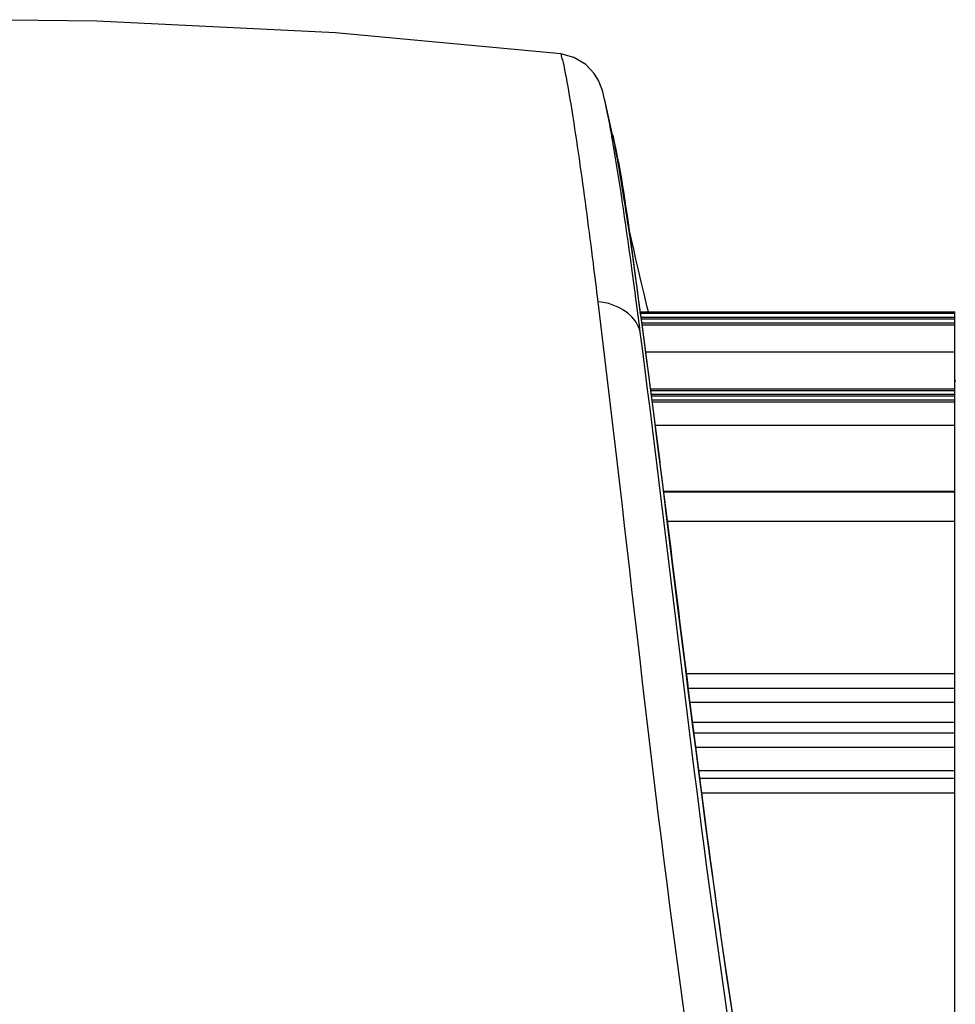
# Model space of a CAD drawing. Header units: millimetres. Extents: x 0 to 8410, y 0 to 5940.
# Tile 14 of 122: x 2932 to 3030, y 4366 to 4468. Entities that reach past the tile are written whole.
import ezdxf

# ---------------------------------------------------------------- set-up
doc = ezdxf.new("R2010")
doc.units = ezdxf.units.MM
doc.header["$LTSCALE"] = 462.55
doc.layers.add('304103000186DXF_CONTINUOUS_LINE', color=7, linetype='CONTINUOUS')
doc.layers.add('304304000126DXF_CONTINUOUS_LINE', color=7, linetype='CONTINUOUS')

msp = doc.modelspace()

# ---------------------------------------------------------------- linework, layer by layer
at = {"layer": '304103000186DXF_CONTINUOUS_LINE', "color": 7, "linetype": 'Continuous'}
for p, q in [((2994.147, 4456.246), (2993.357, 4459.717)), ((2994.148, 4456.244), (2994.154, 4456.217)), ((2995.915, 4446.233), (2995.713, 4447.162)), ((2999.334, 4420.054), (2998.907, 4423.456)), ((3001.478, 4402.804), (3000.968, 4406.898))]:
    msp.add_line(p, q, dxfattribs=at)
at = {"layer": '304103000186DXF_CONTINUOUS_LINE', "color": 9, "linetype": 'Continuous'}
msp.add_line((2990.772, 4453.06), (2990.759, 4453.148), dxfattribs=at)
at = {"layer": '304103000186DXF_CONTINUOUS_LINE', "color": 7, "linetype": 'Continuous'}
for points in [[(2988.73, 4464.676), (2965.221, 4466.893), (2940.306, 4468.093), (2928.026, 4468.252)], [(2993.192, 4460.403), (2993.108, 4460.712), (2993.013, 4461.026), (2992.884, 4461.39), (2992.664, 4461.892), (2992.204, 4462.648), (2991.333, 4463.568), (2990.085, 4464.32), (2988.73, 4464.676)], [(2993.357, 4459.717), (2993.274, 4460.075), (2993.192, 4460.403)], [(2998.907, 4423.456), (2998.701, 4425.095), (2998.498, 4426.692), (2998.3, 4428.246), (2998.106, 4429.759), (2997.916, 4431.229), (2997.73, 4432.656), (2997.548, 4434.04), (2997.371, 4435.382), (2997.197, 4436.68), (2997.028, 4437.935), (2996.862, 4439.148), (2996.701, 4440.317), (2996.544, 4441.444), (2996.391, 4442.528), (2996.243, 4443.569), (2996.098, 4444.568), (2995.958, 4445.523), (2995.823, 4446.436), (2995.692, 4447.306), (2995.565, 4448.134), (2995.444, 4448.919), (2995.327, 4449.662), (2995.214, 4450.364), (2995.107, 4451.025), (2995.004, 4451.645), (2994.907, 4452.226), (2994.814, 4452.768), (2994.726, 4453.271), (2994.642, 4453.738), (2994.564, 4454.168), (2994.491, 4454.563), (2994.422, 4454.923), (2994.357, 4455.252), (2994.297, 4455.549), (2994.242, 4455.816), (2994.19, 4456.056), (2994.154, 4456.215)], [(2997.881, 4437.763), (2997.759, 4438.263), (2997.43, 4439.632), (2997.125, 4440.917), (2996.843, 4442.122), (2996.583, 4443.252), (2996.342, 4444.311), (2996.12, 4445.303), (2995.915, 4446.233)], [(3000.968, 4406.898), (2999.777, 4416.49), (2999.334, 4420.054)], [(3006.821, 4363.487), (3006.447, 4365.953), (3006.082, 4368.409), (3005.725, 4370.852), (3005.376, 4373.281), (3005.035, 4375.694), (3004.702, 4378.089), (3004.376, 4380.464), (3004.058, 4382.817), (3003.746, 4385.148), (3003.441, 4387.455), (3003.142, 4389.735), (3002.85, 4391.988), (3002.564, 4394.213), (3002.284, 4396.408), (3002.01, 4398.572), (3001.741, 4400.705), (3001.478, 4402.804)]]:
    msp.add_lwpolyline(points, dxfattribs=at)
msp.add_arc((2953.756, 4450.761), 40.601, 11.66981, 12.67714, dxfattribs=at)
at = {"layer": '304103000186DXF_CONTINUOUS_LINE', "color": 9, "linetype": 'Continuous'}
for points, knots in [([(2990.759, 4453.148), (2990.523, 4454.807), (2990.095, 4457.664), (2989.565, 4460.975), (2989.186, 4462.876), (2989.018, 4463.85), (2988.834, 4464.308), (2988.8, 4464.668), (2988.73, 4464.676)], [0, 0, 0, 0, 0.4289616, 0.7416013, 0.8526563, 0.9328805, 0.9819585, 1, 1, 1, 1]), ([(2994.205, 4455.27), (2994.142, 4455.638), (2993.927, 4456.875), (2993.698, 4458.11), (2993.518, 4458.973)], [0, 0, 0, 0, 0.2977469, 1, 1, 1, 1]), ([(2994.153, 4456.218), (2995.072, 4452.18), (2996.784, 4439.535), (2999.955, 4415.492), (3003.839, 4383.151), (3007.3, 4359.422), (3009.473, 4347.171)], [0, 0, 0, 0, 0.1128154, 0.3469994, 0.6610465, 1, 1, 1, 1]), ([(2997.033, 4435.655), (2996.77, 4437.685), (2995.902, 4444.233), (2994.973, 4450.776), (2994.205, 4455.27)], [0, 0, 0, 0, 0.3098147, 1, 1, 1, 1]), ([(2992.636, 4438.822), (2992.471, 4440.163), (2991.879, 4444.913), (2991.256, 4449.659), (2990.772, 4453.06)], [0, 0, 0, 0, 0.28232, 1, 1, 1, 1]), ([(3005.916, 4337.148), (3004.317, 4346.125), (2999.138, 4379.924), (2995.696, 4413.944), (2992.636, 4438.822)], [0, 0, 0, 0, 0.2667406, 1, 1, 1, 1]), ([(2997.033, 4435.655), (2996.938, 4436.071), (2996.121, 4437.82), (2994.082, 4438.693), (2992.636, 4438.822)], [0, 0, 0, 0, 0.2271221, 1, 1, 1, 1]), ([(3008.723, 4348.159), (3007.378, 4356.027), (3002.973, 4385.128), (2999.788, 4414.388), (2997.033, 4435.655)], [0, 0, 0, 0, 0.2712565, 1, 1, 1, 1])]:
    msp.add_open_spline(points, degree=3, knots=knots, dxfattribs=at)
at = {"layer": '304304000126DXF_CONTINUOUS_LINE', "color": 7, "linetype": 'Continuous'}
for p, q in [((2997.051, 4437.763), (3029.867, 4437.763)), ((3029.867, 4437.58), (2997.076, 4437.58)), ((3029.867, 4437.184), (2997.129, 4437.184)), ((3029.867, 4298.753), (3029.867, 4437.763)), ((3029.867, 4437.001), (2997.154, 4437.001)), ((3029.867, 4436.605), (2997.207, 4436.605)), ((2997.232, 4436.422), (3029.867, 4436.422)), ((3029.867, 4433.558), (2997.612, 4433.558)), ((3029.867, 4430.558), (3029.967, 4430.558)), ((2998.111, 4429.72), (3029.867, 4429.72)), ((3029.867, 4429.537), (2998.134, 4429.537)), ((3029.867, 4429.141), (2998.185, 4429.141)), ((3029.867, 4428.958), (2998.209, 4428.958)), ((3029.867, 4428.562), (2998.259, 4428.562)), ((2998.283, 4428.379), (3029.867, 4428.379)), ((3029.867, 4425.898), (2998.599, 4425.898)), ((2999.456, 4419.072), (3029.867, 4419.072)), ((3029.867, 4418.95), (2999.471, 4418.95)), ((2999.848, 4415.916), (3029.867, 4415.916)), ((3001.825, 4400.043), (3029.867, 4400.043)), ((3002.018, 4398.513), (3029.867, 4398.513)), ((3029.867, 4397.024), (3002.206, 4397.024)), ((3002.471, 4394.944), (3029.867, 4394.944)), ((3029.867, 4393.798), (3002.618, 4393.798)), ((3029.867, 4392.309), (3002.809, 4392.309)), ((3003.12, 4389.911), (3029.867, 4389.911)), ((3029.867, 4389.084), (3003.228, 4389.084)), ((3003.422, 4387.595), (3029.867, 4387.595))]:
    msp.add_line(p, q, dxfattribs=at)

doc.saveas('drawing.dxf')
